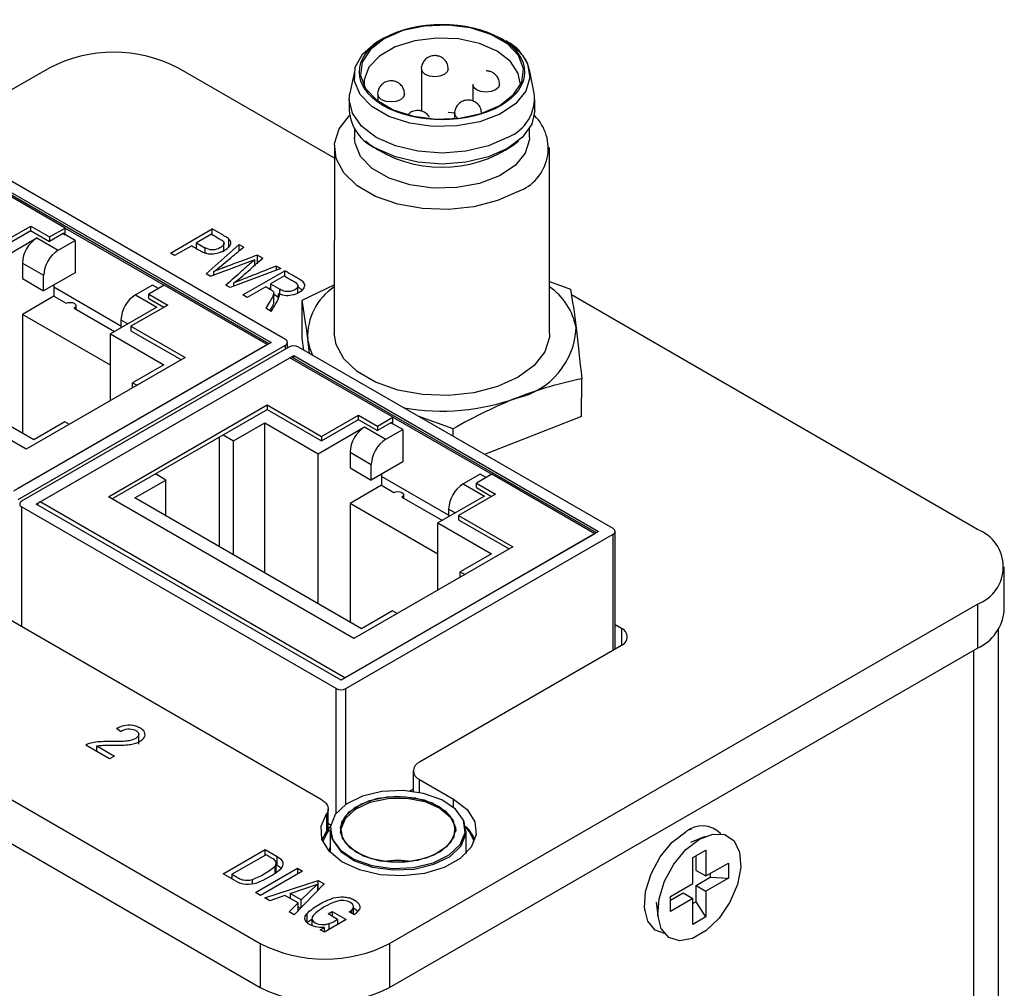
# Model space of a CAD drawing. Header units: inches. Extents: x 5.2 to 32.1, y 1.2 to 20.9.
# Tile 13 of 13: x 28.2 to 29.6, y 19.5 to 20.9. Entities that reach past the tile are written whole.
import ezdxf

# ---------------------------------------------------------------- set-up
doc = ezdxf.new("R2010")
doc.units = ezdxf.units.IN
doc.header["$MEASUREMENT"] = 0

msp = doc.modelspace()

# ---------------------------------------------------------------- linework, layer by layer
at = {"color": 7, "linetype": 'Continuous', "lineweight": 25}
for p, q in [((28.8706, 20.8461), (28.8754, 20.8434)), ((28.2094, 20.8023), (27.3492, 20.3057)), ((28.6269, 20.6705), (28.3987, 20.8023)), ((28.6566, 20.7997), (28.6495, 20.7657)), ((28.7542, 20.8009), (28.7542, 20.7396)), ((28.9193, 20.7656), (28.9122, 20.7996)), ((28.8293, 20.7785), (28.8293, 20.7543)), ((28.6903, 20.7641), (28.6903, 20.754)), ((28.6486, 20.7564), (28.6486, 20.7403)), ((28.9202, 20.7402), (28.9202, 20.7563)), ((28.7935, 20.7376), (28.8033, 20.7368)), ((28.8029, 20.7359), (28.8029, 20.7284)), ((28.6564, 20.714), (28.6564, 20.7001)), ((28.9123, 20.7001), (28.9123, 20.7139)), ((28.6724, 20.6959), (28.6789, 20.6905)), ((28.8899, 20.6904), (28.8964, 20.6959)), ((28.6269, 20.6862), (28.6268, 20.4141)), ((28.9418, 20.414), (28.9419, 20.6861)), ((28.5554, 20.4049), (28.0951, 20.6707)), ((28.233, 20.5682), (28.0824, 20.6552)), ((28.5309, 20.3989), (28.0864, 20.6555)), ((28.088, 20.6584), (28.5342, 20.4009)), ((28.1288, 20.5401), (28.1826, 20.5711)), ((28.1288, 20.5336), (28.1826, 20.5647)), ((28.1825, 20.5647), (28.2103, 20.5486)), ((28.1826, 20.5711), (28.2103, 20.5551)), ((28.1826, 20.5647), (28.1826, 20.5711)), ((28.2103, 20.5551), (28.233, 20.5682)), ((28.2302, 20.56), (28.2103, 20.5486)), ((28.2475, 20.55), (28.2301, 20.56)), ((28.233, 20.5584), (28.233, 20.5682)), ((28.233, 20.5682), (28.3779, 20.4845)), ((28.387, 20.5315), (28.4482, 20.5668)), ((28.4472, 20.5591), (28.4253, 20.5464)), ((28.4482, 20.5585), (28.4482, 20.5668)), ((28.1237, 20.5145), (28.1916, 20.5537)), ((28.1916, 20.5537), (28.2227, 20.5357)), ((28.2103, 20.5551), (28.2103, 20.5486)), ((28.2227, 20.5357), (28.2475, 20.55)), ((28.2475, 20.55), (28.2475, 20.5027)), ((28.4253, 20.5464), (28.4375, 20.5394)), ((28.4253, 20.5386), (28.4253, 20.5464)), ((28.4654, 20.5333), (28.4654, 20.5461)), ((28.4726, 20.5392), (28.4726, 20.5521)), ((28.3932, 20.5279), (28.387, 20.5315)), ((28.4181, 20.5422), (28.3932, 20.5279)), ((28.4391, 20.5014), (28.4878, 20.544)), ((28.4878, 20.544), (28.4942, 20.5403)), ((28.4878, 20.535), (28.4878, 20.544)), ((28.1704, 20.517), (28.1704, 20.4941)), ((28.1704, 20.517), (28.2015, 20.499)), ((28.5107, 20.5141), (28.5107, 20.5222)), ((28.5145, 20.5286), (28.522, 20.5242)), ((28.5145, 20.5157), (28.5145, 20.5286)), ((28.2475, 20.5027), (28.2015, 20.4761)), ((28.4454, 20.4977), (28.4391, 20.5014)), ((28.4507, 20.4997), (28.4507, 20.5046)), ((28.5484, 20.509), (28.4742, 20.4811)), ((28.493, 20.4702), (28.5543, 20.5056)), ((28.5421, 20.5126), (28.5484, 20.509)), ((28.5421, 20.5066), (28.5421, 20.5126)), ((28.5543, 20.4978), (28.5543, 20.5056)), ((28.1704, 20.4941), (28.2015, 20.4761)), ((28.2015, 20.4761), (28.2015, 20.499)), ((28.4797, 20.4831), (28.4797, 20.4878)), ((28.5537, 20.4981), (28.5335, 20.4864)), ((28.9418, 20.4899), (28.9726, 20.4785)), ((28.2164, 20.4847), (28.2164, 20.4684)), ((28.3146, 20.4247), (28.2164, 20.4815)), ((28.3606, 20.4847), (28.3359, 20.4704)), ((28.3779, 20.4845), (28.3553, 20.4715)), ((28.3694, 20.4796), (28.3606, 20.4847)), ((28.5286, 20.3976), (28.3779, 20.4845)), ((28.4742, 20.4811), (28.4682, 20.4846)), ((28.5265, 20.4823), (28.4993, 20.4666)), ((28.5335, 20.4807), (28.5314, 20.4795)), ((28.5335, 20.4864), (28.5469, 20.4786)), ((28.5335, 20.4864), (28.5335, 20.4782)), ((28.5381, 20.46), (28.5381, 20.4729)), ((28.5735, 20.4734), (28.5735, 20.4838)), ((28.5799, 20.4624), (28.6268, 20.4852)), ((28.2164, 20.4684), (28.1704, 20.4418)), ((28.2164, 20.4684), (28.2344, 20.458)), ((28.3359, 20.4704), (28.367, 20.4525)), ((28.3553, 20.4715), (28.383, 20.4554)), ((28.3553, 20.4649), (28.3553, 20.4715)), ((28.3553, 20.4649), (28.3774, 20.4522)), ((28.4993, 20.4666), (28.493, 20.4702)), ((28.5453, 20.4667), (28.5381, 20.4708)), ((28.5453, 20.4667), (28.5453, 20.4722)), ((28.5799, 20.4071), (28.5799, 20.4624)), ((29.568, 20.127), (28.9738, 20.4702)), ((28.176, 20.2443), (27.8168, 20.4516)), ((28.187, 20.2584), (27.8554, 20.4498)), ((28.2464, 20.451), (28.3054, 20.4169)), ((28.2489, 20.4496), (28.2489, 20.4545)), ((28.367, 20.4525), (28.2991, 20.4133)), ((28.383, 20.4554), (28.3292, 20.4244)), ((28.5345, 20.4462), (28.5267, 20.4508)), ((28.1704, 20.4418), (28.1704, 20.268)), ((28.2991, 20.3675), (28.1704, 20.4418)), ((28.3146, 20.4337), (28.3146, 20.4223)), ((28.3292, 20.4244), (28.4086, 20.3785)), ((28.3292, 20.4244), (28.3292, 20.4179)), ((28.3292, 20.4179), (28.403, 20.3753)), ((28.5342, 20.4009), (28.1573, 20.1833)), ((28.2991, 20.4133), (28.3772, 20.3682)), ((28.2991, 20.3153), (28.2991, 20.4133)), ((28.5584, 20.3927), (28.5584, 20.4009)), ((28.582, 20.3896), (28.5799, 20.4071)), ((28.5903, 20.3848), (28.588, 20.406)), ((28.5286, 20.3976), (28.163, 20.1865)), ((28.1644, 20.171), (28.5554, 20.3968)), ((28.5604, 20.3939), (28.1693, 20.1682)), ((29.0349, 20.1282), (28.5745, 20.3939)), ((28.4086, 20.3785), (28.176, 20.2443)), ((28.1905, 20.1641), (28.5675, 20.3817)), ((28.1962, 20.1673), (28.5618, 20.3784)), ((28.7124, 20.2915), (28.5618, 20.3784)), ((29.0103, 20.1222), (28.5658, 20.3788)), ((28.5675, 20.3817), (29.0136, 20.1241)), ((28.5675, 20.3778), (28.5675, 20.3817)), ((28.3772, 20.3682), (28.3316, 20.3418)), ((28.9887, 20.2923), (28.9888, 20.3476)), ((28.3316, 20.3418), (28.3383, 20.338)), ((28.3316, 20.3341), (28.3316, 20.3418)), ((28.2963, 20.1749), (28.5288, 20.3092)), ((28.5289, 20.3027), (28.3019, 20.1716)), ((28.5288, 20.3092), (28.6082, 20.2633)), ((28.5288, 20.3092), (28.5288, 20.3027)), ((28.5288, 20.3027), (28.6082, 20.2569)), ((28.6082, 20.2633), (28.662, 20.2944)), ((28.6082, 20.2569), (28.662, 20.288)), ((28.6619, 20.2879), (28.6898, 20.2718)), ((28.662, 20.2944), (28.6898, 20.2784)), ((28.662, 20.288), (28.662, 20.2944)), ((28.6898, 20.2784), (28.7124, 20.2915)), ((28.7124, 20.2817), (28.7124, 20.2915)), ((28.7124, 20.2915), (28.8574, 20.2078)), ((28.8005, 20.2741), (28.7496, 20.2929)), ((28.9887, 20.2923), (28.8466, 20.2368)), ((28.6089, 19.7307), (27.6638, 20.2766)), ((28.2326, 20.2847), (28.187, 20.2584)), ((28.2393, 20.2808), (28.2326, 20.2847)), ((28.4794, 20.2565), (28.525, 20.2829)), ((28.525, 20.2829), (28.6031, 20.2378)), ((28.525, 20.0633), (28.525, 20.2829)), ((28.6031, 20.2378), (28.671, 20.277)), ((28.671, 20.277), (28.7021, 20.259)), ((28.7096, 20.2833), (28.6898, 20.2718)), ((28.6898, 20.2784), (28.6898, 20.2718)), ((28.7021, 20.259), (28.7269, 20.2733)), ((28.7269, 20.2733), (28.7096, 20.2833)), ((28.7269, 20.2733), (28.7269, 20.2259)), ((28.8005, 20.2635), (28.8005, 20.2741)), ((28.4585, 20.262), (28.4585, 20.1016)), ((28.4642, 20.2653), (28.4794, 20.2565)), ((28.4794, 20.0896), (28.4794, 20.2565)), ((28.6082, 20.2633), (28.6082, 20.2569)), ((28.6031, 20.0182), (28.6031, 20.2378)), ((28.6498, 20.2402), (28.6498, 20.2173)), ((28.6498, 20.2402), (28.6809, 20.2222)), ((28.6498, 20.2173), (28.6809, 20.1994)), ((28.7269, 20.2259), (28.6809, 20.1994)), ((28.6809, 20.1994), (28.6809, 20.2222)), ((28.3348, 20.1731), (28.3804, 20.1994)), ((28.3804, 20.1994), (28.3652, 20.2082)), ((28.3804, 20.1467), (28.3804, 20.1994)), ((28.6958, 20.208), (28.6958, 20.1916)), ((28.7941, 20.148), (28.6958, 20.2047)), ((28.84, 20.208), (28.8153, 20.1937)), ((28.8574, 20.2078), (28.8347, 20.1947)), ((28.8489, 20.2029), (28.84, 20.208)), ((29.008, 20.1208), (28.8574, 20.2078)), ((27.3492, 20.1964), (28.5184, 19.5211)), ((28.6958, 20.1916), (28.6498, 20.1651)), ((28.6958, 20.1916), (28.7138, 20.1812)), ((28.8153, 20.1937), (28.8464, 20.1757)), ((28.8347, 20.1947), (28.8625, 20.1787)), ((28.8347, 20.1882), (28.8347, 20.1947)), ((28.8347, 20.1882), (28.8568, 20.1754)), ((28.6555, 19.9675), (28.2963, 20.1749)), ((28.6664, 19.9816), (28.3348, 20.1731)), ((28.7258, 20.1743), (28.7849, 20.1402)), ((28.7283, 20.1728), (28.7283, 20.1777)), ((28.8464, 20.1757), (28.7785, 20.1365)), ((28.8625, 20.1787), (28.8086, 20.1476)), ((28.6297, 19.8943), (28.1693, 20.16)), ((28.6367, 19.9065), (28.1905, 20.1641)), ((28.6424, 19.9098), (28.1962, 20.1673)), ((28.6498, 20.1651), (28.6498, 19.9912)), ((28.7785, 20.0908), (28.6498, 20.1651)), ((28.7941, 20.1569), (28.7941, 20.1455)), ((28.8086, 20.1476), (28.888, 20.1018)), ((28.8086, 20.1476), (28.8086, 20.1412)), ((28.8086, 20.1412), (28.8825, 20.0986)), ((27.3492, 20.1322), (28.5184, 19.4568)), ((28.7785, 20.1365), (28.8566, 20.0914)), ((28.7785, 20.0386), (28.7785, 20.1365)), ((29.0136, 20.1241), (28.6367, 19.9065)), ((29.008, 20.1208), (28.6424, 19.9098)), ((28.6438, 19.8943), (29.0349, 20.12)), ((29.0378, 19.9518), (29.0378, 20.1241)), ((28.888, 20.1018), (28.6555, 19.9675)), ((28.8566, 20.0914), (28.811, 20.0651)), ((29.6072, 20.008), (29.6072, 20.0723)), ((28.811, 20.0651), (28.8177, 20.0612)), ((28.811, 20.0573), (28.811, 20.0651)), ((28.7077, 19.5211), (29.568, 20.0177)), ((29.568, 20.0177), (29.5679, 19.9534)), ((28.712, 20.0079), (28.6664, 19.9816)), ((28.7188, 20.0041), (28.712, 20.0079)), ((29.0378, 19.9877), (29.0468, 19.9825)), ((29.5989, 18.7292), (29.5989, 19.9814)), ((29.0468, 19.957), (28.7515, 19.7865)), ((28.7077, 19.4568), (29.5679, 19.9534)), ((28.3139, 19.8315), (28.3081, 19.8358)), ((28.3406, 19.8127), (28.3406, 19.8288)), ((28.2978, 19.7912), (28.2631, 19.8112)), ((28.2793, 19.8102), (28.3051, 19.7953)), ((28.2793, 19.8019), (28.2793, 19.8102)), ((28.3051, 19.7953), (28.2978, 19.7912)), ((28.7423, 19.7737), (28.7423, 19.7436)), ((28.7515, 19.761), (28.8014, 19.7321)), ((28.7374, 19.7442), (28.7423, 19.747)), ((28.618, 19.6916), (28.618, 19.718)), ((28.618, 19.6969), (28.6214, 19.6949)), ((28.6089, 19.673), (28.6152, 19.6849)), ((28.6152, 19.6849), (28.6209, 19.6917)), ((28.6189, 19.6896), (28.6173, 19.6877)), ((28.6189, 19.6896), (28.6173, 19.6877)), ((28.6189, 19.6896), (28.6173, 19.6877)), ((28.6189, 19.6896), (28.6173, 19.6877)), ((28.6207, 19.6879), (28.6207, 19.6541)), ((28.6207, 19.6879), (28.6207, 19.6541)), ((28.6207, 19.6879), (28.6207, 19.6541)), ((28.6207, 19.6879), (28.6207, 19.6541)), ((28.8187, 19.6853), (28.8187, 19.6879)), ((28.8187, 19.6853), (28.8187, 19.6879)), ((28.8187, 19.6853), (28.8187, 19.6879)), ((28.8187, 19.6853), (28.8187, 19.6879)), ((28.8198, 19.6529), (28.8198, 19.6856)), ((28.8291, 19.6798), (28.8204, 19.6896)), ((28.8291, 19.6798), (28.8204, 19.6896)), ((28.8291, 19.6798), (28.8204, 19.6896)), ((28.8291, 19.6798), (28.8204, 19.6896)), ((29.1497, 19.6885), (29.1465, 19.6872)), ((29.1497, 19.6885), (29.1465, 19.6872)), ((29.1497, 19.6885), (29.1465, 19.6872)), ((29.1497, 19.6885), (29.1465, 19.6872)), ((29.1497, 19.6885), (29.1465, 19.6872)), ((29.1695, 19.6778), (29.1482, 19.669)), ((28.464, 19.623), (28.5254, 19.6584)), ((28.5254, 19.6584), (28.5434, 19.6481)), ((28.5254, 19.6504), (28.5254, 19.6584)), ((28.8201, 19.6533), (28.8198, 19.6581)), ((29.1514, 19.6468), (29.1705, 19.6578)), ((29.1705, 19.6578), (29.1705, 19.6199)), ((28.4769, 19.6224), (28.5264, 19.651)), ((28.5418, 19.6254), (28.5418, 19.6382)), ((28.5434, 19.6352), (28.5434, 19.6481)), ((28.7307, 19.6399), (28.7097, 19.6398)), ((29.1514, 19.6089), (29.1514, 19.6468)), ((29.1563, 19.628), (29.1564, 19.6497)), ((29.1705, 19.6199), (29.2034, 19.6388)), ((29.2034, 19.6388), (29.2034, 19.6168)), ((28.482, 19.6126), (28.464, 19.623)), ((28.4769, 19.6224), (28.4769, 19.6156)), ((28.5114, 19.5957), (28.573, 19.6312)), ((28.5803, 19.627), (28.5187, 19.5914)), ((28.5397, 19.6336), (28.5397, 19.6234)), ((28.5418, 19.6361), (28.5434, 19.6352)), ((28.573, 19.6312), (28.5803, 19.627)), ((28.573, 19.6312), (28.573, 19.6228)), ((29.1563, 19.628), (29.1705, 19.6199)), ((29.1769, 19.6236), (29.1769, 19.6179)), ((28.4769, 19.6176), (28.4752, 19.6166)), ((28.507, 19.6084), (28.507, 19.6147)), ((28.5253, 19.5876), (28.6033, 19.6133)), ((28.6122, 19.6082), (28.5679, 19.563)), ((28.6033, 19.6133), (28.6122, 19.6082)), ((28.6033, 19.6005), (28.6033, 19.6133)), ((29.1185, 19.5899), (29.1514, 19.6089)), ((29.1563, 19.606), (29.1769, 19.6179)), ((29.2034, 19.6168), (29.1705, 19.5978)), ((29.1769, 19.6179), (29.2034, 19.6168)), ((28.5187, 19.5914), (28.5114, 19.5957)), ((28.5624, 19.594), (28.6022, 19.6077)), ((28.5624, 19.594), (28.5624, 19.5869)), ((28.5785, 19.5847), (28.5624, 19.594)), ((28.6022, 19.6077), (28.5785, 19.5847)), ((28.6022, 19.6077), (28.6022, 19.5981)), ((28.6033, 19.6005), (28.6022, 19.6001)), ((28.6041, 19.6), (28.6033, 19.6005)), ((29.1185, 19.5842), (29.1372, 19.595)), ((29.1372, 19.595), (29.1514, 19.5868)), ((29.1563, 19.5822), (29.1563, 19.606)), ((29.1563, 19.606), (29.1705, 19.5978)), ((29.1705, 19.5978), (29.1705, 19.5599)), ((28.5323, 19.5836), (28.5253, 19.5876)), ((28.5546, 19.5914), (28.5323, 19.5836)), ((28.5738, 19.5803), (28.5546, 19.5914)), ((28.5607, 19.5672), (28.5738, 19.5803)), ((28.5624, 19.587), (28.5622, 19.587)), ((28.5738, 19.5691), (28.5738, 19.5803)), ((28.5785, 19.5738), (28.5785, 19.5847)), ((29.0977, 19.5815), (29.1007, 19.5587)), ((29.1185, 19.5678), (29.1185, 19.5899)), ((29.1514, 19.5868), (29.1185, 19.5678)), ((29.1514, 19.5488), (29.1514, 19.5868)), ((29.1563, 19.5822), (29.1514, 19.5794)), ((29.1705, 19.5599), (29.1563, 19.5822)), ((28.5679, 19.563), (28.5607, 19.5672)), ((28.5738, 19.5745), (28.5772, 19.5726)), ((28.6176, 19.5644), (28.6237, 19.5679)), ((28.6237, 19.5679), (28.6443, 19.556)), ((28.6237, 19.5679), (28.6237, 19.5608)), ((28.6555, 19.5632), (28.6487, 19.5672)), ((28.652, 19.5695), (28.652, 19.5652)), ((28.6549, 19.5635), (28.6549, 19.5748)), ((29.0805, 19.5728), (29.0809, 19.5694)), ((29.0805, 19.5728), (29.0809, 19.5694)), ((29.0805, 19.5728), (29.0809, 19.5694)), ((29.0805, 19.5728), (29.0809, 19.5694)), ((29.0805, 19.5728), (29.0809, 19.5694)), ((28.5866, 19.5646), (28.5866, 19.5517)), ((28.5866, 19.5517), (28.5939, 19.5567)), ((28.5939, 19.5578), (28.5939, 19.5468)), ((28.6443, 19.556), (28.6123, 19.5375)), ((28.6316, 19.5563), (28.6176, 19.5644)), ((28.6316, 19.5563), (28.6316, 19.5487)), ((28.6316, 19.5505), (28.6332, 19.5496)), ((29.1705, 19.5599), (29.1514, 19.5488)), ((28.6063, 19.541), (28.6123, 19.5445)), ((28.6123, 19.5375), (28.6063, 19.541)), ((28.6123, 19.5376), (28.6123, 19.5445)), ((28.619, 19.5502), (28.619, 19.5414)), ((28.5184, 19.5211), (28.5184, 19.4568)), ((28.7077, 19.5211), (28.7077, 19.4568))]:
    msp.add_line(p, q, dxfattribs=at)
at = {"color": 8, "linetype": 'Continuous', "lineweight": 25}
for p, q in [((28.2302, 20.56), (28.233, 20.5584)), ((28.4375, 20.5394), (28.4375, 20.5324)), ((28.5469, 20.4717), (28.5469, 20.4786)), ((28.3146, 20.4337), (28.3245, 20.428)), ((28.5554, 20.3911), (28.5554, 20.3968)), ((28.7096, 20.2833), (28.7124, 20.2817)), ((28.1693, 20.16), (28.1693, 19.9846)), ((28.7941, 20.1569), (28.804, 20.1512)), ((29.0349, 19.9501), (29.0349, 20.12)), ((29.0468, 19.9825), (29.0468, 19.9569)), ((29.5623, 19.9501), (29.5623, 18.7317)), ((28.6297, 19.7117), (28.6297, 19.8943)), ((28.6438, 19.7246), (28.6438, 19.8943)), ((28.7515, 19.7421), (28.7515, 19.761)), ((28.8014, 19.7202), (28.8014, 19.7321)), ((28.6156, 19.711), (28.6156, 19.6855))]:
    msp.add_line(p, q, dxfattribs=at)
at = {"color": 7, "linetype": 'Continuous', "lineweight": 25, "flags": 128}
for points in [[(28.6999, 20.8453), (28.6796, 20.8296), (28.6677, 20.8112), (28.6653, 20.7916), (28.6725, 20.7724), (28.6888, 20.7552), (28.7128, 20.7413), (28.7427, 20.7319), (28.7759, 20.7277), (28.8098, 20.7291), (28.8416, 20.736), (28.8689, 20.7477), (28.8892, 20.7635), (28.9011, 20.7819), (28.9035, 20.8014), (28.8963, 20.8206), (28.88, 20.8379), (28.856, 20.8517), (28.8261, 20.8611), (28.7929, 20.8653), (28.759, 20.8639), (28.7272, 20.8571), (28.6999, 20.8453)], [(28.9025, 20.8204), (28.9095, 20.8084), (28.9131, 20.7883), (28.9071, 20.7683), (28.8921, 20.75), (28.869, 20.7348), (28.8397, 20.7237), (28.8063, 20.7176), (28.7712, 20.7169), (28.7372, 20.7217), (28.7066, 20.7316), (28.6818, 20.7459), (28.6646, 20.7636), (28.6563, 20.7832), (28.6575, 20.8035), (28.6681, 20.8228), (28.6874, 20.8397), (28.6992, 20.8466)], [(28.8986, 20.7804), (28.896, 20.7945), (28.8846, 20.812), (28.8651, 20.8271), (28.8391, 20.8383), (28.8087, 20.8449), (28.7762, 20.8462), (28.7445, 20.8422), (28.716, 20.8332), (28.693, 20.82), (28.6774, 20.8035), (28.6705, 20.7852), (28.6705, 20.7757)], [(28.8754, 20.8434), (28.8966, 20.8273), (28.8993, 20.8244)], [(28.8804, 20.7009), (28.8523, 20.6884), (28.8195, 20.6806), (28.7844, 20.6779), (28.7492, 20.6806), (28.7165, 20.6884), (28.6883, 20.7009), (28.6668, 20.7172), (28.6532, 20.7361), (28.6486, 20.7564), (28.6495, 20.7657)], [(28.8957, 20.6219), (28.8658, 20.6084), (28.8312, 20.5994), (28.7939, 20.5954), (28.756, 20.5967), (28.7197, 20.6033), (28.6873, 20.6146), (28.6604, 20.6301), (28.6408, 20.6489), (28.6295, 20.6698), (28.6272, 20.6917), (28.634, 20.7133), (28.6492, 20.7328)], [(28.9202, 20.7402), (28.9156, 20.72), (28.902, 20.701), (28.8804, 20.6848), (28.8523, 20.6723), (28.8195, 20.6645), (28.7844, 20.6618), (28.7492, 20.6645), (28.7165, 20.6724), (28.6883, 20.6848)], [(28.9123, 20.7001), (28.9123, 20.6976), (28.9063, 20.6777), (28.8914, 20.6596), (28.8685, 20.6444), (28.8393, 20.6334), (28.8061, 20.6273), (28.7713, 20.6266), (28.7374, 20.6314), (28.7071, 20.6412), (28.6824, 20.6555), (28.6653, 20.673), (28.6571, 20.6926), (28.6564, 20.7001)], [(28.2344, 20.458), (28.2371, 20.459), (28.2404, 20.4594), (28.2436, 20.459), (28.2464, 20.458), (28.2482, 20.4564), (28.2489, 20.4545), (28.2482, 20.4526), (28.2464, 20.451)], [(28.5956, 20.3818), (28.5915, 20.3912), (28.588, 20.406)], [(28.9418, 20.414), (28.9415, 20.4085), (28.9347, 20.387), (28.9191, 20.367), (28.8957, 20.3497), (28.8658, 20.3362), (28.8312, 20.3272), (28.7938, 20.3233), (28.7559, 20.3246), (28.7197, 20.3311), (28.6872, 20.3425), (28.6603, 20.358), (28.6407, 20.3767), (28.6294, 20.3977), (28.6268, 20.4141)], [(28.7138, 20.1812), (28.7166, 20.1823), (28.7198, 20.1826), (28.7231, 20.1823), (28.7258, 20.1812), (28.7277, 20.1796), (28.7283, 20.1777), (28.7277, 20.1759), (28.7258, 20.1743)], [(28.8111, 19.6661), (28.8184, 19.6835), (28.8159, 19.7013), (28.8041, 19.7178), (28.7839, 19.7314), (28.7575, 19.7407), (28.7274, 19.7449), (28.6965, 19.7435), (28.6679, 19.7366), (28.6444, 19.725), (28.6282, 19.7098), (28.621, 19.6924), (28.6234, 19.6746), (28.6353, 19.658), (28.6554, 19.6445), (28.6818, 19.6351), (28.7119, 19.631), (28.7428, 19.6324), (28.7714, 19.6392), (28.795, 19.6508), (28.8111, 19.6661)], [(28.6282, 19.7098), (28.621, 19.6924), (28.6234, 19.6746), (28.6353, 19.658), (28.6554, 19.6445), (28.6818, 19.6351), (28.7119, 19.631), (28.7428, 19.6324), (28.7714, 19.6392), (28.795, 19.6508), (28.8111, 19.6661), (28.8184, 19.6835), (28.8159, 19.7013), (28.8041, 19.7178), (28.7839, 19.7314), (28.7575, 19.7407), (28.7274, 19.7449), (28.6965, 19.7435), (28.6679, 19.7366), (28.6444, 19.725), (28.6282, 19.7098)], [(28.6282, 19.7098), (28.621, 19.6924), (28.6234, 19.6746), (28.6353, 19.658), (28.6554, 19.6445), (28.6818, 19.6351), (28.7119, 19.631), (28.7428, 19.6324), (28.7714, 19.6392), (28.795, 19.6508), (28.8111, 19.6661), (28.8184, 19.6835), (28.8159, 19.7013), (28.8041, 19.7178), (28.7839, 19.7314), (28.7575, 19.7407), (28.7274, 19.7449), (28.6965, 19.7435), (28.6679, 19.7366), (28.6444, 19.725), (28.6282, 19.7098)], [(28.6282, 19.7098), (28.621, 19.6924), (28.6234, 19.6746), (28.6353, 19.658), (28.6554, 19.6445), (28.6818, 19.6351), (28.7119, 19.631), (28.7428, 19.6324), (28.7714, 19.6392), (28.795, 19.6508), (28.8111, 19.6661), (28.8184, 19.6835), (28.8159, 19.7013), (28.8041, 19.7178), (28.7839, 19.7314), (28.7575, 19.7407), (28.7274, 19.7449), (28.6965, 19.7435), (28.6679, 19.7366), (28.6444, 19.725), (28.6282, 19.7098)], [(28.8014, 19.7321), (28.821, 19.717), (28.8323, 19.6992), (28.8344, 19.6804), (28.8272, 19.6619), (28.8111, 19.6454), (28.7877, 19.6323), (28.7587, 19.6235), (28.7265, 19.6198), (28.6939, 19.6216), (28.6636, 19.6287), (28.6379, 19.6404), (28.6191, 19.6559), (28.6086, 19.6738), (28.6074, 19.6927), (28.6156, 19.711)], [(28.6089, 19.7307), (28.6119, 19.7287), (28.6143, 19.7265), (28.6162, 19.724), (28.6174, 19.7214), (28.618, 19.7188), (28.6179, 19.7161), (28.6171, 19.7135), (28.6156, 19.711)], [(28.6421, 19.7065), (28.6567, 19.72), (28.6781, 19.7301), (28.7041, 19.7356), (28.7317, 19.7359), (28.7581, 19.7311), (28.7803, 19.7215), (28.7959, 19.7083), (28.8032, 19.693), (28.8015, 19.677), (28.7909, 19.6623), (28.7726, 19.6503), (28.7486, 19.6424), (28.7214, 19.6394), (28.6941, 19.6417), (28.6695, 19.649), (28.6503, 19.6606), (28.6387, 19.675), (28.6358, 19.6909), (28.6421, 19.7065)], [(28.6421, 19.7065), (28.6567, 19.72), (28.6781, 19.7301), (28.7041, 19.7356), (28.7317, 19.7359), (28.7581, 19.7311), (28.7803, 19.7215), (28.7959, 19.7083), (28.8032, 19.693), (28.8015, 19.677), (28.7909, 19.6623), (28.7726, 19.6503), (28.7486, 19.6424), (28.7214, 19.6394), (28.6941, 19.6417), (28.6695, 19.649), (28.6503, 19.6606), (28.6387, 19.675), (28.6358, 19.6909), (28.6421, 19.7065)], [(28.6421, 19.7065), (28.6567, 19.72), (28.6781, 19.7301), (28.7041, 19.7356), (28.7317, 19.7359), (28.7581, 19.7311), (28.7803, 19.7215), (28.7959, 19.7083), (28.8032, 19.693), (28.8015, 19.677), (28.7909, 19.6623), (28.7726, 19.6503), (28.7486, 19.6424), (28.7214, 19.6394), (28.6941, 19.6417), (28.6695, 19.649), (28.6503, 19.6606), (28.6387, 19.675), (28.6358, 19.6909), (28.6421, 19.7065)], [(28.7973, 19.6694), (28.7827, 19.6558), (28.7612, 19.6458), (28.7352, 19.6403), (28.7076, 19.6399), (28.6813, 19.6448), (28.6591, 19.6543), (28.6435, 19.6675), (28.6361, 19.6829), (28.6378, 19.6988), (28.6484, 19.7136), (28.6667, 19.7256), (28.6907, 19.7335), (28.7179, 19.7364), (28.7453, 19.7341), (28.7699, 19.7268), (28.789, 19.7153), (28.8006, 19.7008), (28.8035, 19.6849), (28.7973, 19.6694)], [(28.6432, 19.7041), (28.6578, 19.7177), (28.6792, 19.7278), (28.7052, 19.7333), (28.7328, 19.7336), (28.7592, 19.7287), (28.7814, 19.7192), (28.797, 19.706), (28.8043, 19.6906), (28.8048, 19.6856)], [(28.6218, 19.6856), (28.6245, 19.6722), (28.6364, 19.6557), (28.6565, 19.6421), (28.6829, 19.6328), (28.713, 19.6286), (28.7439, 19.63), (28.7725, 19.6369), (28.7961, 19.6485), (28.8123, 19.6637), (28.8195, 19.6811), (28.817, 19.6989), (28.8157, 19.7017)], [(28.6392, 19.674), (28.6369, 19.6886), (28.6432, 19.7041)], [(28.6089, 19.673), (28.6152, 19.6849), (28.6209, 19.6917)], [(28.6099, 19.6704), (28.6163, 19.6826), (28.62, 19.6873)], [(28.6173, 19.6877), (28.6177, 19.6893), (28.618, 19.6916)], [(29.1098, 19.5358), (29.0964, 19.5407), (29.0854, 19.5537), (29.0805, 19.5733), (29.0822, 19.5973), (29.0902, 19.6231), (29.1038, 19.6479), (29.1214, 19.6691), (29.1411, 19.6843)], [(29.1098, 19.5358), (29.0964, 19.5407), (29.0854, 19.5537), (29.0805, 19.5733), (29.0822, 19.5973), (29.0902, 19.6231), (29.1038, 19.6479), (29.1214, 19.6691), (29.1411, 19.6843)], [(29.1098, 19.5358), (29.0964, 19.5407), (29.0854, 19.5537), (29.0805, 19.5733), (29.0822, 19.5973), (29.0902, 19.6231), (29.1038, 19.6479), (29.1214, 19.6691), (29.1411, 19.6843)], [(29.1098, 19.5358), (29.0964, 19.5407), (29.0854, 19.5537), (29.0805, 19.5733), (29.0822, 19.5973), (29.0902, 19.6231), (29.1038, 19.6479), (29.1214, 19.6691), (29.1411, 19.6843)], [(29.1098, 19.5358), (29.0964, 19.5407), (29.0854, 19.5537), (29.0805, 19.5733), (29.0822, 19.5973), (29.0902, 19.6231), (29.1038, 19.6479), (29.1214, 19.6691), (29.1411, 19.6843)], [(29.161, 19.6736), (29.1807, 19.6811), (29.1983, 19.6803), (29.2119, 19.6711), (29.2199, 19.6546), (29.2215, 19.6325), (29.2166, 19.6073), (29.2057, 19.5816), (29.1899, 19.5583), (29.1709, 19.5398), (29.1509, 19.5283), (29.132, 19.5249), (29.1162, 19.53), (29.1052, 19.543), (29.1003, 19.5626), (29.102, 19.5866), (29.11, 19.6124), (29.1236, 19.6372), (29.1412, 19.6584), (29.161, 19.6736)], [(28.6207, 19.6631), (28.6195, 19.6578), (28.6193, 19.6556)], [(28.6207, 19.6631), (28.6195, 19.6578), (28.6193, 19.6556)], [(28.6207, 19.6631), (28.6195, 19.6578), (28.6193, 19.6556)], [(28.6207, 19.6631), (28.6195, 19.6578), (28.6193, 19.6556)], [(28.5434, 19.6481), (28.5463, 19.6462), (28.5486, 19.6442), (28.5503, 19.6419), (28.5513, 19.6395), (28.5516, 19.637), (28.5511, 19.6346), (28.5499, 19.6322), (28.548, 19.63)], [(28.7407, 19.641), (28.7179, 19.6425), (28.6987, 19.641)], [(28.652, 19.5695), (28.6544, 19.5724), (28.6549, 19.5756), (28.6535, 19.5786), (28.6504, 19.5812), (28.646, 19.5831), (28.6407, 19.5839), (28.6352, 19.5837), (28.6302, 19.5824)], [(28.6123, 19.5445), (28.6056, 19.5443), (28.5991, 19.5452), (28.5932, 19.5471), (28.5885, 19.5499), (28.5853, 19.5533), (28.5839, 19.5571), (28.5843, 19.561), (28.5866, 19.5646)], [(28.5962, 19.5626), (28.5942, 19.5597), (28.594, 19.5566), (28.5957, 19.5536), (28.5989, 19.5511), (28.6034, 19.5494), (28.6087, 19.5486), (28.6141, 19.5489), (28.619, 19.5502)]]:
    msp.add_lwpolyline(points, dxfattribs=at)
at = {"color": 8, "linetype": 'Continuous', "lineweight": 25, "flags": 128}
for points in [[(28.7936, 20.8009), (28.7936, 20.8009), (28.7921, 20.7966), (28.7878, 20.7929), (28.7814, 20.7904), (28.7739, 20.7895), (28.7663, 20.7904), (28.7599, 20.7929), (28.7557, 20.7966), (28.7542, 20.8009)], [(28.8687, 20.7785), (28.8687, 20.7785), (28.8672, 20.7741), (28.8629, 20.7704), (28.8565, 20.768), (28.849, 20.7671), (28.8414, 20.768), (28.8351, 20.7704), (28.8308, 20.7741), (28.8293, 20.7785)], [(28.7297, 20.764), (28.7297, 20.764), (28.7282, 20.7597), (28.7239, 20.756), (28.7175, 20.7535), (28.71, 20.7527), (28.7025, 20.7535), (28.6961, 20.756), (28.6918, 20.7597), (28.6903, 20.764)], [(28.8072, 20.7288), (28.8044, 20.7315), (28.8029, 20.7359)]]:
    msp.add_lwpolyline(points, dxfattribs=at)
at = {"color": 7, "linetype": 'Continuous', "lineweight": 25}
for centre, radius, start, end in [((28.304, 20.6197), 0.2057, 62.5944, 117.3884), ((28.8575, 20.7586), 0.0622, 291.6555, 6.4368), ((28.7133, 20.7448), 0.0649, 183.9263, 247.364), ((28.8728, 20.6848), 0.067, 290.0404, 45.674), ((28.7844, 20.8407), 0.1836, 234.9092, 305.0651), ((28.2313, 20.5587), 0.00175, 350.7867, 129.2023), ((28.2164, 20.5149), 0.0461, 122.6056, 177.3957), ((28.2476, 20.4969), 0.0461, 122.6056, 177.3957), ((28.6748, 20.4097), 0.087, 123.4959, 182.4949), ((28.8883, 20.405), 0.0939, 10.4903, 55.275), ((28.3607, 20.4316), 0.0461, 122.6056, 177.3957), ((28.8711, 20.427), 0.1097, 282.3993, 357.4311), ((28.5539, 20.4009), 0.00437, 290.7824, 69.2176), ((28.5675, 20.3803), 0.0154, 62.6108, 117.3905), ((28.5641, 20.3751), 0.00402, 65.6935, 125.6169), ((28.7839, 20.6225), 0.3223, 260.1042, 290.1008), ((28.6959, 20.2381), 0.0461, 122.6056, 177.3957), ((28.7107, 20.2819), 0.00175, 350.7867, 129.2023), ((28.727, 20.2202), 0.0461, 122.6056, 177.3957), ((28.8401, 20.1548), 0.0461, 122.6056, 177.3957), ((28.1709, 20.1641), 0.00437, 110.7823, 249.2177), ((28.2023, 20.1576), 0.0115, 121.9547, 151.145), ((29.0333, 20.1241), 0.00437, 290.7824, 69.2176), ((29.5472, 20.0723), 0.0585, 290.796, 69.2039), ((29.5402, 20.0147), 0.0673, 294.3785, 354.2997), ((29.0419, 19.9697), 0.0136, 290.796, 69.2039), ((28.6367, 19.9079), 0.0154, 242.6109, 297.3905), ((28.7563, 19.7737), 0.0136, 110.796, 249.2039), ((28.7828, 19.6558), 0.0506, 16.0782, 45.2454), ((28.7821, 19.6535), 0.0537, 20.5706, 46.6693), ((29.1653, 19.6561), 0.0371, 43.4246, 130.5615), ((28.7197, 19.4992), 0.1433, 81.5699, 98.4301), ((28.471, 19.7149), 0.1064, 289.7715, 310.2231), ((28.4774, 19.7123), 0.1085, 289.3462, 310.6484), ((28.5353, 19.6189), 0.0182, 41.4682, 63.7496), ((28.5007, 19.6465), 0.0387, 241.1262, 289.0351), ((28.6568, 19.4976), 0.0889, 107.4085, 132.9771), ((28.6002, 19.6378), 0.0857, 304.4907, 307.2207), ((28.6415, 19.5867), 0.0273, 300.806, 324.1122), ((28.5983, 19.6094), 0.0627, 289.275, 302.0585), ((28.6131, 19.7037), 0.2057, 242.5944, 297.3884), ((28.6131, 19.6394), 0.2057, 242.5944, 297.3884)]:
    msp.add_arc(centre, radius, start, end, dxfattribs=at)
for points, knots in [([(28.6989, 20.8459), (28.7461, 20.8732), (28.8227, 20.8732), (28.9171, 20.8186), (28.9171, 20.7744), (28.8699, 20.7471)], [0, 0, 0, 0, 0.5, 0.5, 1, 1, 1, 1]), ([(28.8699, 20.7471), (28.8227, 20.7199), (28.7461, 20.7199), (28.6517, 20.7744), (28.6517, 20.8187), (28.6989, 20.8459)], [0, 0, 0, 0, 0.5, 0.5, 1, 1, 1, 1]), ([(28.9013, 20.8222), (28.9, 20.8241), (28.895, 20.8319), (28.8853, 20.8377), (28.8781, 20.8421)], [0, 0, 0, 0, 0.253465, 1, 1, 1, 1]), ([(28.7739, 20.8206), (28.7713, 20.8203), (28.7676, 20.8199), (28.7625, 20.8172), (28.7585, 20.8137), (28.7553, 20.8081), (28.7538, 20.8034), (28.7542, 20.801), (28.7542, 20.8009)], [0, 0, 0, 0, 0.2470493, 0.3603749, 0.5503283, 0.7602519, 0.9876042, 1, 1, 1, 1]), ([(28.7935, 20.8009), (28.7933, 20.8033), (28.7928, 20.808), (28.789, 20.8141), (28.7841, 20.818), (28.7789, 20.8202), (28.7756, 20.8205), (28.7739, 20.8206)], [0, 0, 0, 0, 0.228771, 0.45644, 0.675075, 0.835274, 1, 1, 1, 1]), ([(28.9127, 20.7969), (28.9115, 20.8026), (28.9096, 20.8115), (28.9035, 20.8193), (28.9013, 20.8222)], [0, 0, 0, 0, 0.641645, 1, 1, 1, 1]), ([(28.8686, 20.7785), (28.8684, 20.7809), (28.8679, 20.7856), (28.8641, 20.7916), (28.8592, 20.7956), (28.854, 20.7978), (28.8507, 20.798), (28.849, 20.7982)], [0, 0, 0, 0, 0.228771, 0.45644, 0.675075, 0.835274, 1, 1, 1, 1]), ([(28.71, 20.7837), (28.7075, 20.7835), (28.7037, 20.783), (28.6987, 20.7804), (28.6946, 20.7769), (28.6914, 20.7713), (28.6899, 20.7666), (28.6904, 20.7641), (28.6904, 20.764)], [0, 0, 0, 0, 0.247049, 0.360375, 0.550328, 0.760252, 0.987604, 1, 1, 1, 1]), ([(28.7296, 20.7641), (28.7294, 20.7664), (28.729, 20.7711), (28.7252, 20.7772), (28.7203, 20.7812), (28.715, 20.7834), (28.7117, 20.7836), (28.71, 20.7837)], [0, 0, 0, 0, 0.228771, 0.45644, 0.675075, 0.835274, 1, 1, 1, 1]), ([(28.8226, 20.7556), (28.82, 20.7553), (28.8163, 20.7549), (28.8113, 20.7522), (28.8072, 20.7487), (28.804, 20.7431), (28.8025, 20.7384), (28.803, 20.736), (28.803, 20.7358)], [0, 0, 0, 0, 0.247049, 0.360375, 0.550328, 0.760252, 0.987604, 1, 1, 1, 1]), ([(28.8422, 20.7359), (28.842, 20.7383), (28.8416, 20.743), (28.8378, 20.749), (28.8329, 20.753), (28.8276, 20.7552), (28.8243, 20.7554), (28.8226, 20.7556)], [0, 0, 0, 0, 0.228771, 0.4564396, 0.6750754, 0.8352745, 1, 1, 1, 1]), ([(28.7488, 20.7404), (28.7463, 20.7401), (28.7426, 20.7396), (28.738, 20.7373), (28.7362, 20.7356), (28.7352, 20.7346)], [0, 0, 0, 0, 0.5030683, 0.733834, 1, 1, 1, 1]), ([(28.766, 20.7298), (28.7653, 20.7311), (28.7635, 20.7345), (28.7591, 20.7378), (28.7539, 20.74), (28.7505, 20.7402), (28.7488, 20.7404)], [0, 0, 0, 0, 0.211122, 0.528432, 0.760931, 1, 1, 1, 1]), ([(28.4472, 20.5591), (28.4506, 20.5571), (28.4541, 20.5551), (28.4592, 20.5521), (28.4609, 20.5511), (28.4633, 20.5496), (28.4641, 20.5489), (28.4645, 20.5484)], [0, 0, 0, 0, 0.5, 0.5, 0.75, 0.75, 1, 1, 1, 1]), ([(28.4726, 20.5521), (28.4716, 20.5529), (28.4703, 20.554), (28.4665, 20.5563), (28.4641, 20.5577), (28.4573, 20.5616), (28.4528, 20.5642), (28.4482, 20.5668)], [0, 0, 0, 0, 0.25, 0.25, 0.5, 0.5, 1, 1, 1, 1]), ([(28.4181, 20.5422), (28.4218, 20.5401), (28.4254, 20.538), (28.4308, 20.5349), (28.4327, 20.5339), (28.4362, 20.5323), (28.438, 20.5317), (28.4433, 20.5303), (28.4467, 20.5301), (28.4534, 20.5309), (28.4582, 20.532), (28.4626, 20.5339), (28.4656, 20.5353), (28.467, 20.5361), (28.4708, 20.5387), (28.4728, 20.5405), (28.4765, 20.546), (28.4759, 20.5491), (28.4726, 20.5521)], [0, 0, 0, 0, 0.125, 0.125, 0.1875, 0.1875, 0.25, 0.25, 0.375, 0.375, 0.5, 0.5625, 0.5625, 0.625, 0.625, 0.75, 0.75, 1, 1, 1, 1]), ([(28.4645, 20.5484), (28.4652, 20.5477), (28.4655, 20.5468), (28.4654, 20.5451), (28.465, 20.5441), (28.4636, 20.5422), (28.4626, 20.5413), (28.46, 20.5395), (28.4584, 20.5386), (28.4538, 20.5366), (28.4507, 20.536), (28.4443, 20.5363), (28.441, 20.5374), (28.4375, 20.5394)], [0, 0, 0, 0, 0.125, 0.125, 0.25, 0.25, 0.375, 0.375, 0.5, 0.5, 0.75, 0.75, 1, 1, 1, 1]), ([(28.4507, 20.5046), (28.4582, 20.5102), (28.4653, 20.5163), (28.4797, 20.5283), (28.487, 20.5343), (28.4942, 20.5403)], [0, 0, 0, 0, 0.5, 0.5, 1, 1, 1, 1]), ([(28.4454, 20.4977), (28.4561, 20.5017), (28.472, 20.5076), (28.4907, 20.5146), (28.4987, 20.5176), (28.5026, 20.5191), (28.504, 20.5196), (28.5071, 20.5208), (28.5088, 20.5215), (28.5107, 20.5222)], [0, 0, 0, 0, 0.5, 0.75, 0.875, 0.875, 0.9375, 0.9375, 1, 1, 1, 1]), ([(28.5145, 20.5286), (28.5055, 20.5252), (28.492, 20.5202), (28.4762, 20.5144), (28.4689, 20.5116), (28.4658, 20.5105), (28.465, 20.5102), (28.4644, 20.51), (28.4642, 20.5099), (28.4622, 20.5091), (28.4578, 20.5074), (28.4507, 20.5046)], [0, 0, 0, 0, 0.5, 0.75, 0.875, 0.90625, 0.921875, 0.921875, 0.9375, 0.9375, 1, 1, 1, 1]), ([(28.5107, 20.5222), (28.5102, 20.5219), (28.5088, 20.5207), (28.5065, 20.5186), (28.5046, 20.5169), (28.5037, 20.5161), (28.4989, 20.5118), (28.4874, 20.5016), (28.4759, 20.4914), (28.4682, 20.4846)], [0, 0, 0, 0, 0.125, 0.1875, 0.1875, 0.25, 0.25, 0.5, 1, 1, 1, 1]), ([(28.4797, 20.4878), (28.4832, 20.4904), (28.4867, 20.4931), (28.4938, 20.4989), (28.4973, 20.5021), (28.5079, 20.5116), (28.5149, 20.5179), (28.522, 20.5242)], [0, 0, 0, 0, 0.25, 0.25, 0.5, 0.5, 1, 1, 1, 1]), ([(28.5421, 20.5126), (28.5313, 20.5083), (28.5179, 20.503), (28.5044, 20.4977), (28.499, 20.4956), (28.4963, 20.4945), (28.4884, 20.4914), (28.4837, 20.4895), (28.4797, 20.4878)], [0, 0, 0, 0, 0.5, 0.625, 0.625, 0.75, 0.75, 1, 1, 1, 1]), ([(28.5453, 20.4722), (28.549, 20.4707), (28.5527, 20.4699), (28.56, 20.4694), (28.5636, 20.4699), (28.5687, 20.4712), (28.5703, 20.4718), (28.5735, 20.4732), (28.5751, 20.4741), (28.5793, 20.4768), (28.5814, 20.4788), (28.5839, 20.483), (28.5841, 20.4849), (28.5824, 20.4884), (28.5803, 20.4903), (28.5753, 20.4935), (28.5733, 20.4946), (28.5695, 20.4968), (28.5638, 20.5001), (28.5581, 20.5034), (28.5543, 20.5056)], [0, 0, 0, 0, 0.125, 0.125, 0.25, 0.25, 0.3125, 0.3125, 0.375, 0.375, 0.5, 0.5, 0.625, 0.625, 0.75, 0.75, 0.8125, 0.8125, 0.875, 1, 1, 1, 1]), ([(28.5537, 20.4981), (28.5585, 20.4953), (28.5632, 20.4926), (28.5692, 20.4892), (28.5703, 20.4885), (28.5719, 20.4871), (28.5726, 20.4864), (28.5738, 20.4844), (28.5736, 20.483), (28.5722, 20.4804), (28.5709, 20.4791), (28.567, 20.4768), (28.5647, 20.476), (28.5596, 20.475), (28.5572, 20.4749), (28.5524, 20.4759), (28.5497, 20.477), (28.5469, 20.4786)], [0, 0, 0, 0, 0.25, 0.25, 0.3125, 0.3125, 0.375, 0.375, 0.5, 0.5, 0.625, 0.625, 0.75, 0.75, 0.875, 0.875, 1, 1, 1, 1]), ([(28.5265, 20.4823), (28.5285, 20.4812), (28.5305, 20.48), (28.5335, 20.4783), (28.5345, 20.4777), (28.536, 20.4767), (28.5365, 20.4763), (28.5369, 20.476)], [0, 0, 0, 0, 0.5, 0.5, 0.75, 0.75, 1, 1, 1, 1]), ([(28.5369, 20.476), (28.5375, 20.4752), (28.538, 20.4743), (28.5382, 20.4722), (28.5378, 20.4707), (28.5365, 20.4677), (28.5359, 20.4665), (28.5344, 20.4638), (28.5335, 20.4622), (28.5306, 20.4573), (28.5286, 20.454), (28.5267, 20.4508)], [0, 0, 0, 0, 0.25, 0.25, 0.5, 0.5, 0.625, 0.625, 0.75, 0.75, 1, 1, 1, 1]), ([(28.5796, 20.4774), (28.5793, 20.4778), (28.5778, 20.4794), (28.5754, 20.4806), (28.5735, 20.4815)], [0, 0, 0, 0, 0.23929, 1, 1, 1, 1]), ([(28.5379, 20.46), (28.5379, 20.4595), (28.538, 20.4575), (28.5357, 20.4534), (28.5336, 20.4498), (28.5323, 20.4475)], [0, 0, 0, 0, 0.119339, 0.451271, 1, 1, 1, 1]), ([(28.5345, 20.4462), (28.5368, 20.45), (28.539, 20.4538), (28.5424, 20.4595), (28.5436, 20.4615), (28.5452, 20.4651), (28.5457, 20.4667), (28.546, 20.4683)], [0, 0, 0, 0, 0.5, 0.5, 0.75, 0.75, 1, 1, 1, 1]), ([(28.5453, 20.4722), (28.5455, 20.4715), (28.546, 20.4702), (28.546, 20.4689), (28.546, 20.4683)], [0, 0, 0, 0, 0.54854, 1, 1, 1, 1]), ([(28.2861, 19.811), (28.2882, 19.8111), (28.2923, 19.8112), (28.2999, 19.8111), (28.3017, 19.8111), (28.3049, 19.8111), (28.3095, 19.8111), (28.3134, 19.8112), (28.3203, 19.8114), (28.3235, 19.8117), (28.3295, 19.8125), (28.3321, 19.813), (28.3368, 19.8143), (28.3389, 19.8151), (28.3427, 19.817), (28.3443, 19.8181), (28.3483, 19.8215), (28.3498, 19.8239), (28.3501, 19.8292), (28.3489, 19.8317), (28.3447, 19.8351), (28.3428, 19.8363), (28.339, 19.8381), (28.337, 19.8389), (28.3308, 19.8405), (28.3264, 19.8407), (28.3173, 19.8395), (28.3127, 19.8381), (28.3081, 19.8358)], [0, 0, 0, 0, 0.0625, 0.0625, 0.078125, 0.078125, 0.09375, 0.125, 0.125, 0.1875, 0.1875, 0.25, 0.25, 0.3125, 0.3125, 0.375, 0.375, 0.5, 0.5, 0.625, 0.625, 0.6875, 0.6875, 0.75, 0.75, 0.875, 0.875, 1, 1, 1, 1]), ([(28.3139, 19.8315), (28.3174, 19.8335), (28.321, 19.8347), (28.3282, 19.8353), (28.3317, 19.8349), (28.3361, 19.8329), (28.3376, 19.8321), (28.3395, 19.8303), (28.3402, 19.8294), (28.3407, 19.8274), (28.3406, 19.8263), (28.3398, 19.8243), (28.3391, 19.8233), (28.336, 19.8206), (28.3327, 19.8191), (28.3261, 19.8176), (28.3237, 19.8173), (28.3174, 19.8167), (28.3115, 19.8165), (28.304, 19.8165), (28.2986, 19.8165), (28.2958, 19.8166), (28.2883, 19.8165), (28.2841, 19.8163), (28.2771, 19.8156), (28.2738, 19.8151), (28.2679, 19.8136), (28.2653, 19.8126), (28.2631, 19.8112)], [0, 0, 0, 0, 0.125, 0.125, 0.25, 0.25, 0.3125, 0.3125, 0.375, 0.375, 0.4375, 0.4375, 0.5, 0.5, 0.625, 0.625, 0.6875, 0.6875, 0.75, 0.78125, 0.78125, 0.8125, 0.8125, 0.875, 0.875, 0.9375, 0.9375, 1, 1, 1, 1]), ([(28.5397, 19.6336), (28.5412, 19.6351), (28.542, 19.6369), (28.5416, 19.6406), (28.5404, 19.6424), (28.5377, 19.6445), (28.5366, 19.6451), (28.5346, 19.6463), (28.5315, 19.648), (28.5284, 19.6498), (28.5264, 19.651)], [0, 0, 0, 0, 0.25, 0.25, 0.5, 0.5, 0.625, 0.625, 0.75, 1, 1, 1, 1]), ([(28.4769, 19.6224), (28.4791, 19.6212), (28.4825, 19.6192), (28.4858, 19.6173), (28.4881, 19.616), (28.489, 19.6155), (28.4926, 19.6141), (28.4956, 19.6136), (28.5017, 19.6135), (28.5046, 19.614), (28.507, 19.6147)], [0, 0, 0, 0, 0.25, 0.375, 0.375, 0.5, 0.5, 0.75, 0.75, 1, 1, 1, 1]), ([(28.5866, 19.5646), (28.5912, 19.5693), (28.5969, 19.5737), (28.6069, 19.5796), (28.6104, 19.5814), (28.6159, 19.584), (28.6178, 19.5848), (28.6217, 19.5863), (28.6236, 19.587), (28.6301, 19.5889), (28.6354, 19.5894), (28.6429, 19.5889), (28.6454, 19.5886), (28.6499, 19.5875), (28.652, 19.5868), (28.6576, 19.5843), (28.6608, 19.5818), (28.6643, 19.5763), (28.6646, 19.5733), (28.6637, 19.5706)], [0, 0, 0, 0, 0.25, 0.25, 0.375, 0.375, 0.4375, 0.4375, 0.5, 0.5, 0.625, 0.625, 0.6875, 0.6875, 0.75, 0.75, 0.875, 0.875, 1, 1, 1, 1]), ([(28.6534, 19.5732), (28.6535, 19.5732), (28.6559, 19.5725), (28.6586, 19.5706), (28.6602, 19.5687), (28.6608, 19.5681)], [0, 0, 0, 0, 0.043265, 0.66455, 1, 1, 1, 1])]:
    msp.add_open_spline(points, degree=3, knots=knots, dxfattribs=at)
for points in [[(28.9726, 20.4785), (28.9752, 20.4624), (28.9779, 20.4441), (28.9807, 20.4221)], [(28.588, 20.406), (28.5852, 20.428), (28.5825, 20.4463), (28.5799, 20.4624)], [(28.9807, 20.4221), (28.9834, 20.4001), (28.9861, 20.3748), (28.9888, 20.3476)], [(28.9888, 20.3476), (28.9576, 20.341), (28.9263, 20.3322), (28.8946, 20.3199)], [(28.8946, 20.3199), (28.863, 20.3075), (28.8316, 20.2918), (28.8005, 20.2741)], [(28.2793, 19.8102), (28.2813, 19.8106), (28.2836, 19.8109), (28.2861, 19.811)]]:
    msp.add_open_spline(points, degree=3, dxfattribs=at)

doc.saveas('drawing.dxf')
